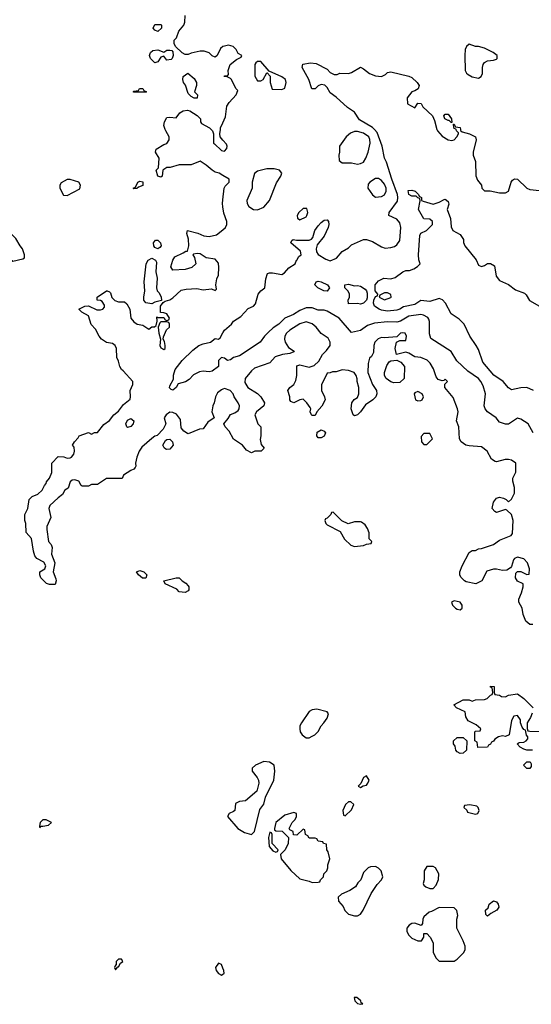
# Model space of a CAD drawing. Header units: inches. Extents: x 2380053 to 2584298, y 380219 to 546618.
# Tile 181 of 256: x 2438656 to 2442040, y 484206 to 490727. Entities that reach past the tile are written whole.
import ezdxf

# ---------------------------------------------------------------- set-up
doc = ezdxf.new("R2010")
doc.units = ezdxf.units.IN
doc.header["$MEASUREMENT"] = 0
for name, color, linetype in [('C4438', 7, 'Continuous'), ('C4439', 7, 'Continuous'), ('C4448', 7, 'Continuous'), ('C4449', 7, 'Continuous')]:
    doc.layers.add(name, color=color, linetype=linetype)

msp = doc.modelspace()

# ---------------------------------------------------------------- linework, layer by layer
at = {"layer": 'C4438', "color": 2}
for points, elevation in [([(2440000, 489695.2), (2439975.3, 489710), (2439950, 489717.2), (2439929.5, 489729.5), (2439890, 489764), (2439850, 489788.7), (2439790, 489765.2), (2439710, 489765.2), (2439651.1, 489748.9), (2439630, 489748), (2439602, 489730), (2439598, 489690), (2439590, 489684), (2439569, 489690), (2439558, 489730), (2439574.6, 489745.4), (2439579, 489810), (2439554, 489850), (2439559, 489870), (2439610, 489901), (2439630, 489906), (2439644, 489930), (2439644, 489950), (2439622, 489990), (2439618.7, 490000)], 70), ([(2439921.9, 490000), (2439930.9, 489990.9), (2439938, 489970), (2439938, 489910), (2439943.5, 489903.5), (2439990, 489860.7), (2440000, 489858.3)], 70), ([(2440000, 489929.6), (2439982, 489950), (2439979, 489970), (2439983.6, 490000)], 70), ([(2440000, 489486.4), (2439996.9, 489510), (2440000, 489534.7)], 70), ([(2440000, 488279.7), (2439990, 488275.3), (2439964.1, 488255.9), (2439950.8, 488230), (2439942.8, 488190), (2439932.7, 488170), (2439926, 488130), (2439942, 488090), (2439899.6, 488060.4), (2439870, 488018), (2439845.4, 488014.6), (2439770, 487984), (2439765.6, 487985.6), (2439741.2, 488001.2), (2439723.9, 488023.9), (2439718.6, 488078.6), (2439693.6, 488113.6), (2439670, 488124.5), (2439650, 488126.6), (2439624.7, 488110), (2439611.3, 488090), (2439622, 488050), (2439605.4, 488014.6), (2439566, 487974), (2439550, 487968.7), (2439530, 487954), (2439463.4, 487896.6), (2439446, 487870), (2439431, 487830), (2439422, 487790), (2439424.7, 487770), (2439419.8, 487760.2), (2439410.9, 487749.1), (2439390, 487742), (2439342, 487710), (2439332.7, 487687.3), (2439230, 487688), (2439170, 487648.7), (2439130, 487648), (2439110, 487638), (2439070, 487638), (2439062, 487642), (2439046, 487670), (2439020.4, 487680.4), (2439002, 487678), (2438990, 487666), (2438976.9, 487623.1), (2438954, 487610), (2438938.8, 487581.2), (2438910, 487561.2), (2438856, 487510), (2438848, 487490), (2438861, 487430), (2438836, 487370), (2438834.8, 487350), (2438847.3, 487270), (2438864.7, 487250), (2438871, 487231), (2438867.1, 487187.1), (2438887.3, 487130), (2438878, 487070), (2438896, 487024), (2438898, 487010), (2438890, 486986), (2438852.7, 486987.3), (2438833.6, 486993.6), (2438796, 487030), (2438789.3, 487050), (2438789.3, 487070), (2438822, 487090), (2438829.2, 487110), (2438815.1, 487135.1), (2438770, 487159), (2438757, 487177), (2438746.6, 487206.6), (2438733.2, 487290), (2438699, 487330), (2438697.2, 487390), (2438689.1, 487410.9), (2438689, 487450), (2438708.7, 487490), (2438718, 487550), (2438738, 487570), (2438775.3, 487584.7), (2438805.2, 487610), (2438819, 487641), (2438830, 487654), (2438832.9, 487667.1), (2438853.2, 487690), (2438868, 487728), (2438868, 487790), (2438910, 487834), (2438947.3, 487832.7), (2438970, 487822.8), (2438990, 487824), (2438999, 487830), (2439013.2, 487850), (2439019, 487870), (2439016.4, 487896.4), (2439006, 487910), (2439018, 487930), (2439043.1, 487956.9), (2439049.3, 487970.7), (2439110, 487992), (2439130, 487982), (2439150, 487992), (2439170, 487992), (2439213.2, 488046.8), (2439250, 488071.3), (2439279, 488110), (2439310, 488134.8), (2439342.6, 488177.4), (2439385.6, 488214.4), (2439389.2, 488230), (2439386, 488270), (2439404, 488310), (2439404, 488330), (2439341.2, 488401.2), (2439328.7, 488410), (2439318, 488430), (2439310, 488466), (2439298, 488490), (2439295.3, 488550), (2439288, 488570), (2439270, 488582), (2439230, 488588.7), (2439198, 488610), (2439182, 488630), (2439158, 488678), (2439129.1, 488709.1), (2439110, 488766), (2439066, 488790), (2439048, 488810), (2439086, 488830), (2439110, 488831), (2439165.4, 488805.4), (2439190, 488804.7), (2439206, 488810), (2439216.4, 488823.6), (2439216.4, 488836.4), (2439200.4, 488860.4), (2439190, 488868), (2439168.7, 488868.7), (2439168, 488890), (2439230.8, 488930.8), (2439234, 488930), (2439250, 488924.7), (2439256.8, 488916.8), (2439266.4, 488886.4), (2439286, 488866), (2439310, 488858), (2439350, 488858), (2439364.5, 488844.5), (2439384, 488810), (2439391, 488750), (2439410, 488724.7), (2439434, 488710), (2439470, 488704.7), (2439510, 488678), (2439530, 488692), (2439547.3, 488692.7), (2439558, 488702), (2439566, 488730), (2439562, 488758), (2439570, 488754), (2439610, 488754), (2439618, 488738), (2439630, 488734), (2439642, 488738), (2439646, 488750), (2439630, 488778), (2439610, 488786), (2439587.3, 488787.3), (2439588, 488830), (2439606, 488854), (2439618, 488862), (2439650, 488871.3), (2439670, 488884.7), (2439724, 488936), (2439757.2, 488942.8), (2439826.8, 488946.8), (2439870, 488938), (2439923.6, 488943.6), (2439950, 488934), (2439958, 488942), (2439954, 488970), (2439959, 489010), (2439970, 489034), (2439974.2, 489085.8), (2439970, 489115.3), (2439950, 489141.2), (2439889, 489149), (2439850, 489175.3), (2439830, 489178), (2439805.4, 489174.6), (2439802, 489170), (2439812, 489152), (2439822, 489110), (2439794, 489086), (2439750, 489073.2), (2439670, 489068), (2439655.3, 489090), (2439670, 489134), (2439683.1, 489156.9), (2439738, 489182), (2439754, 489194), (2439766, 489194), (2439774, 489230), (2439773.6, 489273.6), (2439762, 489310), (2439766, 489330), (2439833.7, 489313.7), (2439874.4, 489294.4), (2439910, 489290.7), (2439957.6, 489302.4), (2440000, 489335.8)], 70), ([(2440000, 488487.1), (2439990, 488489), (2439971, 488470), (2439971, 488430), (2439930, 488398), (2439910, 488395.3), (2439870, 488399.3), (2439846.2, 488393.8), (2439805.8, 488374.2), (2439776.1, 488343.9), (2439752.3, 488327.7), (2439704, 488316), (2439690.8, 488290), (2439670, 488273.2), (2439657.2, 488277.2), (2439647.9, 488287.9), (2439650, 488302), (2439673.6, 488346.4), (2439673.2, 488373.2), (2439684.5, 488410), (2439729.6, 488470.4), (2439801.5, 488538.5), (2439842, 488570), (2439870, 488580.7), (2439918, 488590), (2439950, 488616), (2439970, 488611), (2439981.2, 488618.8), (2440000, 488652.9)], 66), ([(2440000, 484445.5), (2439990, 484469), (2439970, 484479), (2439950.7, 484450), (2439955.5, 484430), (2439970, 484410.7), (2439990, 484398.8), (2440000, 484404.8)], 74)]:
    msp.add_lwpolyline(points, dxfattribs=dict(at, elevation=elevation))
for points, elevation in [([(2438990, 489668), (2438970, 489668), (2438930, 489646), (2438922, 489630), (2438922, 489610), (2438944.7, 489564.7), (2438970, 489562), (2439052.9, 489607.1), (2439058, 489630), (2439046, 489650)], 74), ([(2439410, 489606), (2439406, 489610), (2439422, 489618), (2439438, 489650), (2439450, 489658), (2439470, 489652), (2439470, 489628), (2439442, 489618), (2439430, 489608)], 70), ([(2438530, 489346), (2438518, 489342), (2438514, 489330), (2438532, 489312), (2438522, 489250), (2438565.8, 489205.8), (2438584.4, 489150), (2438610, 489128.5), (2438677.2, 489142.8), (2438688, 489150), (2438688.7, 489170), (2438675.3, 489210), (2438658, 489230), (2438630, 489278), (2438598, 489310)], 74), ([(2439570, 489209.3), (2439550, 489219), (2439542.7, 489230), (2439541.2, 489250), (2439554, 489266), (2439570, 489266.8), (2439586.8, 489250), (2439591, 489229), (2439582.8, 489217.2)], 70), ([(2439530, 488844), (2439490, 488852.3), (2439477.6, 488870), (2439476.2, 488890), (2439482.7, 488930), (2439479.5, 488990), (2439492.3, 489110), (2439505.1, 489134.9), (2439530, 489147.3), (2439554.2, 489134.2), (2439559.9, 489119.9), (2439556.8, 489056.8), (2439566, 489014), (2439561, 488950), (2439566, 488930), (2439578, 488918), (2439591.3, 488890), (2439594, 488870), (2439594, 488866), (2439550, 488855.1)], 70), ([(2439630, 488726), (2439590, 488726), (2439582, 488718), (2439572, 488690), (2439576, 488650), (2439586.8, 488610), (2439582, 488570), (2439590, 488554), (2439610, 488542), (2439618, 488550), (2439618, 488570), (2439614.6, 488594.6), (2439606, 488610), (2439607.3, 488627.3), (2439628, 488672), (2439646, 488690), (2439646, 488710), (2439642, 488722)], 70), ([(2439370, 488026.6), (2439364, 488030), (2439357, 488050), (2439370, 488075.5), (2439390, 488084.9), (2439410.7, 488070), (2439407.3, 488050), (2439390, 488032.7)], 66), ([(2439630, 487879.5), (2439622.7, 487882.7), (2439611.9, 487891.9), (2439603.7, 487910), (2439619.3, 487940.7), (2439630, 487947.3), (2439650, 487947.7), (2439667.7, 487930), (2439670.6, 487910), (2439650, 487882)], 70), ([(2439467.5, 487027.5), (2439441.2, 487050), (2439429.4, 487070.6), (2439450, 487078.8), (2439476, 487070), (2439496, 487050), (2439490, 487029.2)], 70), ([(2439750, 486934), (2439710, 486938), (2439696, 486956), (2439618, 486990), (2439608.7, 487010), (2439690, 487031), (2439710, 487031), (2439731.3, 487010), (2439755.5, 486995.5), (2439770, 486978), (2439774.8, 486970), (2439774.8, 486950), (2439770, 486944)], 70), ([(2438830, 485428), (2438810, 485428), (2438792, 485410), (2438786, 485386), (2438790, 485374), (2438795.3, 485384.7), (2438810, 485386.8), (2438847.3, 485392.7), (2438866, 485410)], 74), ([(2439330, 484506), (2439310, 484506), (2439294, 484490), (2439294, 484466), (2439290, 484466), (2439282, 484450), (2439290, 484434), (2439306, 484454), (2439310, 484454), (2439322, 484478), (2439338, 484490)], 74)]:
    msp.add_lwpolyline(points, close=True, dxfattribs=dict(at, elevation=elevation))
at = {"layer": 'C4439', "color": 2, "elevation": 70}
for points in [[(2440000, 490548.5), (2439983.5, 490536.5), (2439962, 490490), (2439950, 490478), (2439930, 490488), (2439910, 490508), (2439877.2, 490517.2), (2439850, 490517.2), (2439790, 490504), (2439770, 490495.3), (2439750, 490495.3), (2439730, 490508), (2439686, 490550), (2439678, 490570), (2439678, 490590), (2439693.6, 490606.4), (2439708.7, 490650), (2439742, 490690), (2439748.7, 490710), (2439750, 490754)], [(2439618.7, 490000), (2439610, 490026), (2439614, 490050), (2439630, 490078), (2439650, 490081), (2439690, 490076), (2439715.3, 490110), (2439736.5, 490123.5), (2439766.4, 490126.4), (2439782, 490122), (2439830, 490092), (2439850.9, 490070.9), (2439852, 490050), (2439859.6, 490039.6), (2439912, 490010), (2439921.9, 490000)], [(2439983.6, 490000), (2439985.2, 490010), (2440000, 490044)]]:
    msp.add_lwpolyline(points, dxfattribs=at)
for points in [[(2439570, 490648.7), (2439550, 490658), (2439538, 490670), (2439550, 490694), (2439590, 490694), (2439594, 490690), (2439594, 490670)], [(2439610, 490512), (2439630, 490524.7), (2439650, 490524.7), (2439662, 490522), (2439670, 490514), (2439670.9, 490489.1), (2439664.7, 490470), (2439656.8, 490463.2), (2439630, 490458), (2439610, 490486), (2439590, 490478), (2439570, 490448), (2439550, 490442), (2439522, 490470), (2439515.3, 490490), (2439522, 490510), (2439537.2, 490522.8), (2439570, 490526)], [(2439830, 490206), (2439810, 490208), (2439790, 490218), (2439770, 490238), (2439752.3, 490292.3), (2439739, 490310), (2439735.3, 490330), (2439738, 490350), (2439768.4, 490371.6), (2439810, 490338), (2439826, 490310), (2439824.7, 490290), (2439812, 490250), (2439832, 490230)], [(2439410, 490246), (2439406, 490250), (2439410, 490254), (2439442, 490258), (2439448.4, 490271.6), (2439470, 490272), (2439478, 490258), (2439494, 490250), (2439490, 490246)]]:
    msp.add_lwpolyline(points, close=True, dxfattribs=at)
at = {"layer": 'C4448', "color": 2}
for points, elevation in [([(2440000, 488652.9), (2440009.7, 488670.3), (2440056, 488710), (2440069.5, 488730.5), (2440119.1, 488760.9), (2440166.5, 488813.5), (2440202, 488830), (2440216, 488844), (2440234, 488910), (2440250, 488931.3), (2440278, 488950), (2440284, 489010), (2440294.6, 489045.4), (2440308.9, 489051.1), (2440329.2, 489050.8), (2440390, 489038.8), (2440408.7, 489050), (2440437.2, 489082.8), (2440478, 489110), (2440486, 489134), (2440490, 489134), (2440502, 489158), (2440518, 489170), (2440512.9, 489192.9), (2440449.5, 489249.5), (2440456.4, 489263.6), (2440466, 489270), (2440486, 489266), (2440570, 489265.5), (2440587.3, 489272.7), (2440595.9, 489284.1), (2440608, 489330), (2440630, 489360.7), (2440650, 489384), (2440670, 489398.8), (2440690, 489402), (2440698, 489390), (2440701, 489370), (2440696, 489350), (2440670, 489294), (2440624, 489236), (2440616, 489210), (2440618.8, 489190), (2440630, 489171.3), (2440681.1, 489141.1), (2440710, 489130.7), (2440751.8, 489148.2), (2440789.5, 489190.5), (2440830, 489216), (2440850, 489236), (2440930, 489271.3), (2440950, 489272), (2440990, 489258), (2441050, 489222.8), (2441074.4, 489214.4), (2441110, 489217.3), (2441134.8, 489225.2), (2441150, 489236), (2441170, 489264.7), (2441178, 489350), (2441170, 489382), (2441150, 489405.2), (2441098, 489430), (2441099, 489450), (2441154.2, 489525.8), (2441158.3, 489550), (2441155.1, 489570), (2441117.4, 489670), (2441082.5, 489782.5), (2441069.3, 489810), (2441054, 489890), (2441020.3, 489980.3), (2441002.4, 490000)], 66), ([(2441416.1, 490000), (2441418.8, 489990), (2441450, 489956), (2441490, 489931), (2441514, 489926), (2441530, 489932), (2441548, 489950), (2441558, 489970), (2441558, 489978), (2441546, 489990), (2441542.7, 490000)], 66), ([(2441571.7, 490000), (2441572.7, 489992.7), (2441583.6, 489983.6), (2441631.1, 489971.1), (2441670.9, 489950.9), (2441676, 489930), (2441656, 489850), (2441656, 489830), (2441671.6, 489788.4), (2441672.7, 489692.7), (2441683.6, 489663.6), (2441711.6, 489631.6), (2441714, 489610), (2441730, 489594), (2441767.3, 489592.7), (2441830, 489581), (2441870, 489581), (2441888.9, 489591.1), (2441908, 489650), (2441916.4, 489663.6), (2441930, 489672), (2441948.4, 489671.6), (2442010, 489612), (2442030, 489602), (2442095.3, 489595.3)], 66), ([(2440000, 489858.3), (2440010, 489856), (2440025.6, 489874.4), (2440029.2, 489890), (2440023.2, 489903.2), (2440000, 489929.6)], 70), ([(2440000, 489534.7), (2440009.5, 489610.5), (2440016, 489624), (2440042, 489650), (2440042, 489670), (2440000, 489695.2)], 70), ([(2442054, 488270), (2442010, 488291.8), (2441970, 488289), (2441910, 488275.3), (2441889.3, 488289.3), (2441854, 488330), (2441792, 488372), (2441718.9, 488458.9), (2441690, 488542), (2441676, 488570), (2441632.7, 488630), (2441597.2, 488710), (2441564.1, 488744.1), (2441510, 488778), (2441473.2, 488850), (2441451.9, 488871.9), (2441430, 488881.2), (2441370, 488860.9), (2441310, 488866), (2441270, 488840.9), (2441194.6, 488825.4), (2441170, 488809.4), (2441150, 488802.7), (2441090, 488797), (2441050, 488802.9), (2441034, 488810), (2441004, 488830), (2440995.3, 488850), (2440998, 488870), (2441010, 488894), (2441022, 488898), (2441026, 488910), (2441008, 488930), (2441008, 488970), (2441030, 488998), (2441064.7, 489015.3), (2441110, 489010.8), (2441140.2, 489019.8), (2441190, 489056), (2441210, 489064.7), (2441234.6, 489065.4), (2441263.1, 489076.9), (2441288.4, 489091.6), (2441306, 489110), (2441296.4, 489136.4), (2441294, 489170), (2441303.1, 489296.9), (2441310, 489314), (2441346, 489330), (2441386, 489370), (2441386, 489390), (2441370, 489406), (2441328.7, 489408.7), (2441294, 489470), (2441306, 489526), (2441302, 489542), (2441290, 489546), (2441278, 489558), (2441250, 489558), (2441230, 489568), (2441225.6, 489594.4), (2441250, 489598), (2441272, 489590), (2441294, 489570), (2441298, 489558), (2441314, 489550), (2441314, 489530), (2441324.7, 489524.7), (2441390, 489504.7), (2441430, 489518), (2441463.1, 489536.9), (2441470, 489538), (2441490, 489522), (2441494.4, 489505.6), (2441484.7, 489470), (2441504.7, 489410), (2441510, 489354), (2441522, 489330), (2441570, 489304.7), (2441590.8, 489270), (2441591, 489251), (2441601, 489230), (2441675.3, 489135.3), (2441690, 489102), (2441710, 489092), (2441730, 489098), (2441750, 489111.3), (2441770, 489111.3), (2441796, 489096), (2441808.1, 489028.1), (2441830, 488998.8), (2441890, 488973.4), (2441936.8, 488936.8), (2441994.9, 488914.9), (2442005.5, 488905.5), (2442028.1, 488868.1), (2442110, 488821)], 62), ([(2440000, 489335.8), (2440018, 489350), (2440026.6, 489370), (2440026, 489390), (2440005.4, 489445.4), (2440000, 489486.4)], 70), ([(2442052.7, 487990), (2442019, 488050), (2441970, 488082), (2441950, 488088), (2441890, 488048), (2441870, 488048.7), (2441830, 488062), (2441808.7, 488090), (2441750, 488129.2), (2441736, 488150), (2441729.4, 488170), (2441736.3, 488250), (2441722.6, 488302.6), (2441706.6, 488330), (2441690, 488349.6), (2441620.1, 488400.1), (2441547, 488467), (2441509.4, 488529.4), (2441376, 488616), (2441366.8, 488646.8), (2441367, 488727), (2441363.2, 488743.2), (2441355.1, 488755.1), (2441328, 488770), (2441310, 488774), (2441230, 488762.4), (2441174, 488730), (2441150, 488724.4), (2441090, 488726.3), (2441002.6, 488717.4), (2440957.6, 488702.4), (2440910, 488669.4), (2440850, 488655.3), (2440769.6, 488749.6), (2440690, 488796), (2440670, 488802.7), (2440630, 488803.7), (2440590, 488818), (2440550, 488818.4), (2440510, 488801.6), (2440466.4, 488773.6), (2440409.1, 488750.9), (2440370, 488709.6), (2440333.4, 488686.6), (2440301.7, 488658.3), (2440274.8, 488630), (2440246.8, 488590), (2440110, 488501.2), (2440070, 488489), (2440050, 488474), (2440030, 488469), (2440010, 488485.2), (2440000, 488487.1)], 66), ([(2442050, 486722), (2442030, 486722), (2442003.1, 486743.1), (2441986.6, 486786.6), (2441979, 486830), (2441958, 486870), (2441958, 486890), (2441975.3, 486930), (2441986, 486970), (2441986, 486990), (2441950, 487008), (2441935.3, 487030), (2441938, 487062), (2441948.7, 487071.3), (2441970, 487071.3), (2442010, 487052), (2442026, 487054), (2442028, 487090), (2442015.3, 487130), (2441990, 487155.3), (2441950, 487168), (2441930, 487158), (2441922, 487150), (2441910, 487106), (2441903.6, 487096.4), (2441878.8, 487081.2), (2441850, 487079), (2441810, 487088.7), (2441790, 487088.7), (2441746, 487074), (2441712, 487010), (2441674, 486990), (2441610, 487004), (2441598, 487010), (2441574.6, 487034.6), (2441568, 487050), (2441568, 487070), (2441582, 487110), (2441630, 487198), (2441650, 487211.3), (2441670, 487212), (2441690, 487222), (2441710, 487224.7), (2441790, 487251.3), (2441830, 487278.8), (2441908, 487310), (2441916.5, 487323.5), (2441921.2, 487410), (2441908.7, 487450), (2441879, 487479), (2441870, 487482), (2441810, 487464), (2441798, 487470), (2441782, 487490), (2441790, 487532), (2441810, 487558), (2441830, 487564.7), (2441856.9, 487556.9), (2441874, 487550), (2441890, 487534), (2441908.4, 487551.6), (2441923.1, 487576.9), (2441928.9, 487591.1), (2441928.9, 487628.9), (2441918, 487670), (2441918, 487690), (2441938, 487730), (2441938, 487790), (2441908.9, 487808.9), (2441890, 487814), (2441866.4, 487813.6), (2441810, 487798), (2441800.4, 487800.4), (2441776.4, 487816.4), (2441748.7, 487870), (2441710, 487899), (2441630, 487904), (2441608, 487910), (2441575.3, 487930), (2441565.2, 487950), (2441561.2, 488030), (2441545.2, 488070), (2441556, 488130), (2441552.3, 488150), (2441523.7, 488223.7), (2441469, 488290), (2441468, 488312), (2441486, 488330), (2441470, 488346), (2441462, 488338), (2441450, 488335.3), (2441424.1, 488344.1), (2441410, 488362), (2441393.4, 488413.4), (2441372.3, 488452.3), (2441352.1, 488472.1), (2441310, 488489.2), (2441270, 488493.2), (2441230, 488519), (2441210, 488524), (2441149, 488509), (2441139, 488550), (2441148, 488592), (2441170, 488602), (2441210, 488602), (2441215.3, 488630), (2441206, 488650), (2441190, 488653.2), (2441174, 488650), (2441150, 488626), (2441070, 488619), (2441050, 488622), (2441026.4, 488613.6), (2441004.7, 488590), (2440998, 488570), (2440996.9, 488523.1), (2440983.6, 488496.4), (2440970, 488486), (2440961, 488450), (2440958.8, 488390), (2440990.8, 488310), (2441016.3, 488270), (2441019.1, 488250), (2441011.7, 488228.3), (2440991.5, 488208.5), (2440944.4, 488175.6), (2440910, 488128.7), (2440890, 488109), (2440870, 488104), (2440862, 488110), (2440849.2, 488150), (2440854, 488190), (2440869.3, 488210.7), (2440890, 488224.7), (2440899, 488250), (2440899, 488290), (2440888.7, 488330), (2440888.4, 488348.4), (2440882, 488370), (2440869.1, 488389.1), (2440830, 488402.7), (2440790, 488408.7), (2440750, 488395.3), (2440724.7, 488395.3), (2440710, 488388), (2440690, 488386), (2440651.6, 488308.4), (2440651.3, 488270), (2440671.3, 488230), (2440676, 488210), (2440653.7, 488166.3), (2440622, 488130), (2440610, 488106), (2440590, 488106), (2440586, 488110), (2440578, 488130), (2440582, 488150), (2440578, 488158), (2440555.3, 488190), (2440530, 488214), (2440510, 488209.2), (2440470, 488189), (2440450, 488198), (2440442, 488210), (2440442, 488230), (2440428.7, 488270), (2440442, 488290), (2440469.3, 488310.7), (2440482, 488338), (2440489.3, 488370), (2440490, 488434), (2440510, 488442), (2440570, 488424.7), (2440603.1, 488436.9), (2440634.6, 488465.4), (2440658, 488510), (2440685.2, 488534.8), (2440708.7, 488570), (2440709, 488590), (2440696.5, 488616.5), (2440650, 488648.7), (2440616, 488690), (2440591.4, 488711.4), (2440550, 488726), (2440510, 488712.3), (2440442.8, 488670), (2440420.7, 488650), (2440410.7, 488630), (2440406.8, 488610), (2440411, 488590), (2440434.8, 488554.8), (2440470.8, 488530.8), (2440470, 488526), (2440443.6, 488516.4), (2440394, 488510), (2440346.4, 488493.6), (2440310, 488455.3), (2440210, 488419), (2440190, 488402), (2440146.8, 488350), (2440144.5, 488324.5), (2440166, 488290), (2440230, 488251.3), (2440251, 488230), (2440276, 488190), (2440270.6, 488169.4), (2440222, 488130), (2440212, 488110), (2440231.1, 488051.1), (2440251.3, 488030), (2440251.1, 487971.1), (2440246.4, 487946.4), (2440252.7, 487912.7), (2440274, 487890), (2440254, 487870), (2440211.6, 487868.4), (2440190, 487858), (2440156.4, 487876.4), (2440129.1, 487909.1), (2440070, 487949), (2440042, 488002), (2440015.1, 488030), (2440005.2, 488050), (2440034.9, 488085.1), (2440050, 488111), (2440078, 488122), (2440102, 488138), (2440108.7, 488150), (2440109, 488170), (2440101.2, 488190), (2440074, 488230), (2440068.7, 488250), (2440048, 488270), (2440010, 488284), (2440000, 488279.7)], 70), ([(2442048.4, 485888.4), (2442011.1, 485888.9), (2441990, 485895.3), (2441966, 485910), (2441946, 485930), (2441960.4, 485939.6), (2441990, 485942), (2442006, 485950), (2442016.4, 485963.6), (2442018, 485978), (2442008.4, 485988.4), (2442002, 486022), (2441990, 486026), (2441980.4, 486040.4), (2441968, 486070), (2441968, 486090), (2441950, 486118), (2441925.4, 486114.6), (2441910, 486086), (2441894, 485990), (2441870, 485979), (2441850, 485984), (2441822.8, 485977.2), (2441798.8, 485961.2), (2441790, 485949), (2441776.9, 485943.1), (2441770, 485928.7), (2441758, 485922), (2441750, 485908.7), (2441687.3, 485907.3), (2441682, 485942), (2441666, 485950), (2441666, 486010), (2441670, 486014), (2441702, 486018), (2441706, 486030), (2441676.4, 486056.4), (2441623.1, 486083.1), (2441608, 486110), (2441602, 486142), (2441546, 486170), (2441528, 486190), (2441590, 486222), (2441630, 486222), (2441650, 486214), (2441670, 486222), (2441730, 486224.7), (2441748.9, 486231.1), (2441770, 486254), (2441782, 486258), (2441786, 486270), (2441782, 486302), (2441770, 486306), (2441770, 486312), (2441794, 486310), (2441794, 486270), (2441798, 486258), (2441830, 486254), (2441843.6, 486243.6), (2441870, 486242), (2441890, 486254), (2441950, 486262), (2441990, 486232), (2442052, 486170)], 70), ([(2442046.4, 486133.6), (2442035.3, 486104.7), (2442012, 486070), (2442012.7, 486032.7), (2442018, 486018), (2442030, 486014), (2442110, 486012)], 70), ([(2440000, 484404.8), (2440008.7, 484410), (2440006.6, 484430), (2440000, 484445.5)], 74)]:
    msp.add_lwpolyline(points, dxfattribs=dict(at, elevation=elevation))
for points, elevation in [([(2440890, 489987), (2440870, 489986), (2440845.1, 489974.9), (2440816, 489950), (2440771.3, 489890), (2440771.3, 489850), (2440766.8, 489830), (2440770, 489794), (2440790, 489778.8), (2440850, 489779.1), (2440890, 489770.6), (2440910, 489773.4), (2440930, 489784), (2440946.6, 489810), (2440962, 489850), (2440973.3, 489910), (2440972.9, 489932.9), (2440966, 489950), (2440930, 489976.2)], 70), ([(2440290, 489739.5), (2440230, 489722.7), (2440210, 489708.7), (2440194, 489650), (2440194.8, 489610), (2440158.8, 489530), (2440161, 489510), (2440171, 489490), (2440202, 489470), (2440230, 489468), (2440270, 489484.9), (2440309.3, 489530), (2440354, 489646), (2440384, 489690), (2440389, 489710), (2440375.3, 489730), (2440338.6, 489738.6)], 70), ([(2441030, 489674), (2441010, 489674), (2440972, 489650), (2440962, 489638), (2440958, 489610), (2440990, 489566), (2441010, 489551), (2441050, 489554.8), (2441070, 489566.8), (2441080.9, 489590), (2441079.5, 489610), (2441070, 489637.2), (2441050, 489661.2)], 70), ([(2440555.3, 489475.3), (2440530, 489475.3), (2440502, 489450), (2440492, 489430), (2440492.7, 489412.7), (2440510, 489402), (2440550, 489422), (2440555.3, 489430), (2440562, 489450)], 70), ([(2440690, 488929.3), (2440668, 488930), (2440628, 488950), (2440608.7, 488970), (2440618, 488990), (2440630, 488994.8), (2440650, 488991), (2440692, 488970), (2440704.7, 488950)], 62), ([(2440870, 488964.7), (2440890, 488966), (2440910, 488961), (2440942, 488942), (2440951, 488931), (2440955.3, 488915.3), (2440955.3, 488884.7), (2440951, 488869), (2440930, 488849), (2440910, 488842), (2440890, 488848), (2440830, 488846), (2440828.7, 488870), (2440838, 488890), (2440838, 488910), (2440828.4, 488928.4), (2440806, 488950), (2440806, 488970), (2440830, 488976)], 62), ([(2441090, 488918), (2441070, 488918), (2441038, 488902), (2441034, 488890), (2441070, 488872), (2441110, 488886), (2441114, 488890), (2441110, 488906)], 62), ([(2441130, 488322), (2441110, 488329.4), (2441081.2, 488350), (2441068.7, 488370), (2441069, 488390), (2441084.5, 488435.5), (2441100.1, 488459.9), (2441110, 488466.8), (2441150, 488472), (2441178, 488458), (2441200.5, 488430), (2441198.8, 488350), (2441170, 488323.7)], 70), ([(2441290, 488264), (2441270, 488255.3), (2441266, 488250), (2441274, 488210), (2441290, 488202), (2441310, 488204.7), (2441318, 488210), (2441328, 488230), (2441318, 488250)], 74), ([(2440630, 487958), (2440622, 487970), (2440624.7, 487995.3), (2440650, 488011.3), (2440670, 488002), (2440678, 487990), (2440670, 487968), (2440650, 487958)], 70), ([(2441370, 487986), (2441330, 487986), (2441312.7, 487967.3), (2441314, 487930), (2441330, 487914), (2441350, 487914), (2441386, 487950)], 74), ([(2440730, 487466), (2440718, 487462), (2440714, 487450), (2440690, 487426), (2440678, 487422), (2440674, 487410), (2440682, 487390), (2440690, 487382), (2440776.9, 487336.9), (2440805.4, 487285.4), (2440847.3, 487247.3), (2440870, 487238), (2440930, 487244.7), (2440950, 487254), (2440982, 487258), (2440986, 487270), (2440968, 487288), (2440967.3, 487327.3), (2440956.4, 487356.4), (2440940.4, 487380.4), (2440918, 487398), (2440910, 487402), (2440870, 487402), (2440828.4, 487388.4), (2440787.3, 487407.3)], 74), ([(2441530, 486877.2), (2441512, 486870), (2441518.8, 486850), (2441538.8, 486830), (2441550, 486822), (2441570, 486818.8), (2441584, 486830), (2441584, 486850), (2441570, 486868.7)], 74), ([(2440621.2, 486161.2), (2440590, 486157), (2440570, 486146), (2440519.1, 486070), (2440508.4, 486050), (2440508.2, 486030), (2440510.8, 486010), (2440524, 485990), (2440550, 485971), (2440570, 485971), (2440590, 485981), (2440608, 485990), (2440630, 486012), (2440649.4, 486050.6), (2440668.7, 486070), (2440690, 486102), (2440699, 486130), (2440690, 486142)], 74), ([(2441570, 485868), (2441550, 485878), (2441542, 485890), (2441536.4, 485916.4), (2441526, 485930), (2441526, 485950), (2441550, 485972), (2441590, 485974), (2441614, 485950), (2441612, 485890), (2441590, 485868.7)], 70), ([(2440270, 485815.1), (2440216, 485790), (2440194, 485770), (2440194, 485750), (2440227.7, 485707.7), (2440236, 485690), (2440238.8, 485670), (2440223.5, 485616.5), (2440150, 485553.2), (2440110, 485549), (2440084.5, 485535.5), (2440078, 485490), (2440070, 485482), (2440042, 485470), (2440031.3, 485450), (2440098, 485370), (2440143.9, 485343.9), (2440190, 485330.7), (2440209.5, 485350.5), (2440243.7, 485496.3), (2440270, 485532), (2440281.2, 485578.8), (2440336, 485690), (2440342.7, 485750), (2440339.3, 485790), (2440308, 485810)], 74), ([(2442030, 485768), (2442010, 485768.7), (2441989, 485790), (2442010, 485811.3), (2442032, 485812), (2442039.6, 485799.6), (2442039.6, 485780.4)], 70), ([(2440950, 485718), (2440930, 485708), (2440912.7, 485667.3), (2440894, 485650), (2440910, 485642), (2440927.3, 485652.7), (2440950, 485658), (2440959, 485670), (2440968.7, 485690)], 74), ([(2440830, 485548), (2440812, 485530), (2440794, 485490), (2440798, 485458), (2440810, 485454), (2440850, 485494), (2440866, 485530), (2440847.3, 485547.3)], 74), ([(2440470, 485475.3), (2440410, 485459), (2440351.3, 485410), (2440342, 485370), (2440342, 485362), (2440350, 485354), (2440391.6, 485351.6), (2440434, 485310), (2440432, 485270), (2440412, 485230), (2440382, 485198), (2440384.7, 485170), (2440450, 485091.3), (2440510, 485038), (2440570, 485022), (2440590, 485012), (2440630, 485014), (2440642, 485018), (2440646, 485030), (2440666, 485050), (2440668, 485070), (2440688, 485090), (2440695.3, 485110), (2440695.3, 485130), (2440708, 485170), (2440696.4, 485216.4), (2440688.7, 485230), (2440686, 485266), (2440666, 485270), (2440662, 485282), (2440630, 485286), (2440622, 485302), (2440610, 485306), (2440570, 485306), (2440562, 485322), (2440546, 485330), (2440542, 485362), (2440530, 485366), (2440490, 485326), (2440467.3, 485327.3), (2440466, 485350), (2440442, 485362), (2440438, 485370), (2440458, 485410), (2440478, 485430), (2440486, 485450), (2440486, 485470)], 74), ([(2441634, 485526), (2441598, 485522), (2441594, 485510), (2441612.7, 485492.7), (2441618, 485478), (2441670, 485464.7), (2441686, 485470), (2441695.3, 485490), (2441688, 485510), (2441679, 485519)], 74), ([(2440310, 485346), (2440302, 485310), (2440306.8, 485250), (2440330, 485222), (2440350, 485214), (2440362, 485218), (2440366, 485230), (2440326, 485270), (2440326, 485330), (2440322, 485342)], 74), ([(2441010, 485118), (2440976.4, 485116.4), (2440962, 485110), (2440930, 485078), (2440912, 485030), (2440892, 485010), (2440876.9, 484983.1), (2440839.6, 484960.4), (2440783.6, 484936.4), (2440763.6, 484916.4), (2440764.7, 484890), (2440794.8, 484854.8), (2440807.5, 484827.5), (2440830, 484802), (2440870, 484792), (2440890, 484792), (2440910, 484802), (2440928, 484830), (2440980.2, 484939.8), (2441020.2, 484999.8), (2441048.7, 485030), (2441059, 485050), (2441048, 485090), (2441030, 485108)], 74), ([(2441390, 485118), (2441350, 485118), (2441332, 485090), (2441332, 485030), (2441325.4, 485005.4), (2441330, 484994), (2441343.6, 484983.6), (2441370, 484974), (2441390, 484974), (2441410, 484994), (2441427.3, 485032.7), (2441428, 485070), (2441406, 485110)], 74), ([(2441750, 484788.7), (2441740.4, 484800.4), (2441738, 484830), (2441755.3, 484844.7), (2441762, 484870), (2441790, 484891), (2441810, 484884.7), (2441821, 484870), (2441824.7, 484850), (2441811.3, 484830), (2441771.6, 484808.4)], 70), ([(2441430, 484848), (2441379.6, 484820.4), (2441363.6, 484816.4), (2441330, 484786), (2441322, 484770), (2441319.6, 484740.4), (2441312, 484728), (2441270, 484744), (2441250, 484741.2), (2441231.3, 484730), (2441216, 484710), (2441216, 484690), (2441226.8, 484666.8), (2441250, 484644.7), (2441290, 484626.8), (2441314, 484626), (2441328.7, 484650), (2441330, 484674), (2441350, 484674), (2441370.9, 484650.9), (2441390, 484614), (2441392, 484550), (2441411.1, 484511.1), (2441430, 484492), (2441528.9, 484491.1), (2441550, 484504.7), (2441594, 484550), (2441602, 484570), (2441602, 484590), (2441590, 484626), (2441548.7, 484710), (2441548.7, 484770), (2441554, 484794), (2441547.3, 484827.3), (2441530, 484846)], 74), ([(2440867.9, 484252.1), (2440872, 484230), (2440890, 484212), (2440910, 484206), (2440926, 484210), (2440915.3, 484215.3), (2440913.2, 484230), (2440886, 484250)], 74)]:
    msp.add_lwpolyline(points, close=True, dxfattribs=dict(at, elevation=elevation))
at = {"layer": 'C4449', "color": 2}
for points, elevation in [([(2440000, 490044), (2440017, 490083), (2440026.5, 490153.5), (2440042, 490178), (2440088.7, 490230), (2440098, 490258), (2440086, 490270), (2440058, 490330), (2440050, 490338), (2440027.3, 490347.3), (2440008, 490350), (2440010, 490354), (2440030, 490354), (2440036.4, 490363.6), (2440035.3, 490390), (2440048, 490430), (2440090, 490462), (2440122, 490478), (2440126, 490490), (2440102, 490502), (2440088, 490530), (2440068, 490550), (2440038, 490558), (2440002, 490550), (2440000, 490548.5)], 70), ([(2441002.4, 490000), (2440990, 490013.6), (2440904, 490064), (2440870, 490114), (2440824.8, 490144.8), (2440750, 490214), (2440710, 490242), (2440690, 490278), (2440673.6, 490293.6), (2440650, 490298), (2440631.1, 490288.9), (2440610, 490268), (2440589.2, 490269.2), (2440569, 490330), (2440524, 490410), (2440528.4, 490431.6), (2440578.6, 490441.4), (2440617.1, 490437.1), (2440690, 490398), (2440710, 490378), (2440736.4, 490363.6), (2440756.4, 490363.6), (2440772.7, 490372.7), (2440830, 490371.3), (2440850, 490376), (2440910, 490411.3), (2440930, 490402), (2440970.7, 490370.7), (2441010, 490354), (2441050, 490351), (2441075.5, 490364.5), (2441090, 490378), (2441110, 490381), (2441230, 490353.4), (2441250, 490342.8), (2441286, 490310), (2441298, 490290), (2441290.8, 490269.2), (2441270, 490255.3), (2441250, 490248.7), (2441218, 490210), (2441222, 490170), (2441270, 490142), (2441290, 490174), (2441312.7, 490172.7), (2441322, 490150), (2441386, 490090), (2441399.8, 490059.8), (2441416.1, 490000)], 66), ([(2441542.7, 490000), (2441542, 490002), (2441530, 490006), (2441526, 490030), (2441526, 490034), (2441530, 490034), (2441538, 490018), (2441570, 490012), (2441571.7, 490000)], 66)]:
    msp.add_lwpolyline(points, dxfattribs=dict(at, elevation=elevation))
for points, elevation in [([(2441630, 490564), (2441610.6, 490549.4), (2441603.8, 490530), (2441600.3, 490490), (2441603, 490390), (2441612.2, 490372.2), (2441623.1, 490363.1), (2441650, 490348.4), (2441690, 490339.1), (2441709.5, 490350.5), (2441718, 490370), (2441718.4, 490410), (2441722, 490430), (2441730, 490442.8), (2441750, 490454), (2441790, 490458.8), (2441810, 490466), (2441815.3, 490470), (2441815.3, 490490), (2441788.7, 490510), (2441730, 490539), (2441690, 490549), (2441670, 490549.2)], 70), ([(2440250, 490448.7), (2440230, 490448.7), (2440218, 490442), (2440211.3, 490430), (2440211.6, 490351.6), (2440230, 490322), (2440250, 490322), (2440266, 490330), (2440290, 490374), (2440294, 490374), (2440312, 490352), (2440312, 490310), (2440327.1, 490267.1), (2440390, 490264.7), (2440410, 490274), (2440419, 490310), (2440415.3, 490330), (2440390, 490348.7), (2440306, 490386)], 70), ([(2441510, 490046), (2441498, 490058), (2441490, 490058), (2441468.7, 490070), (2441462, 490090), (2441470, 490102), (2441490, 490102), (2441511.3, 490070), (2441514, 490046)], 66)]:
    msp.add_lwpolyline(points, close=True, dxfattribs=dict(at, elevation=elevation))

doc.saveas('drawing.dxf')
